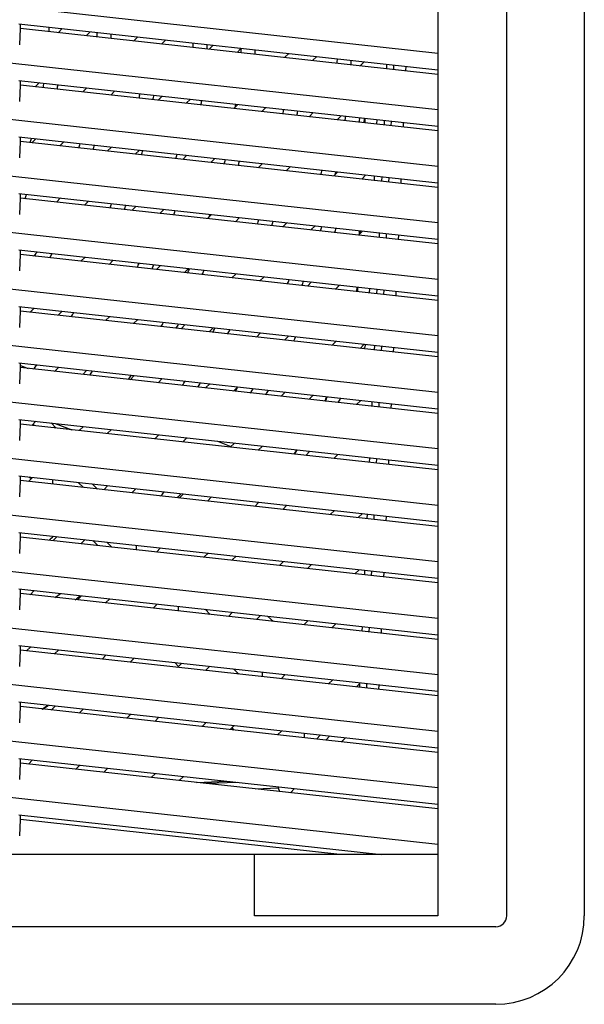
# Model space of a CAD drawing. Header units: inches. Extents: x 0 to 56.7, y 0 to 36.7.
# Tile 8 of 22: x 22.2 to 25.8, y 11.4 to 17.8. Entities that reach past the tile are written whole.
import ezdxf

# ---------------------------------------------------------------- set-up
doc = ezdxf.new("R2010")
doc.units = ezdxf.units.IN
doc.header["$LTSCALE"] = 3.116667
doc.header["$MEASUREMENT"] = 0
doc.layers.get('0').update_dxf_attribs({"linetype": 'CONTINUOUS'})

msp = doc.modelspace()

# ---------------------------------------------------------------- linework, layer by layer
at = {"color": 6, "linetype": 'Continuous'}
for p, q in [((25.3418, 11.9855), (25.3418, 23.639)), ((25.842, 23.639), (25.842, 11.9855)), ((24.8971, 23.2453), (24.8971, 11.9855)), ((24.8971, 17.5432), (19.4444, 18.1403)), ((24.8971, 17.179), (19.4444, 17.7762)), ((22.1957, 17.7338), (24.8971, 17.4379)), ((22.2059, 17.7031), (22.2059, 17.7338)), ((22.2012, 17.5981), (22.2059, 17.7031)), ((24.8971, 17.4084), (22.2059, 17.7031)), ((22.4489, 17.6765), (22.4755, 17.7031)), ((22.6561, 17.6834), (22.6295, 17.6567)), ((22.9356, 17.6232), (22.9622, 17.6498)), ((23.1429, 17.6301), (23.1163, 17.6034)), ((23.4224, 17.5699), (23.449, 17.5965)), ((23.6296, 17.5767), (23.603, 17.5501)), ((23.9091, 17.5166), (23.9358, 17.5432)), ((24.1164, 17.5234), (24.0898, 17.4968)), ((24.3959, 17.4633), (24.4225, 17.4899)), ((24.5674, 17.474), (24.5661, 17.4447)), ((24.6131, 17.4395), (24.6144, 17.4689)), ((24.6915, 17.4309), (24.6928, 17.4603)), ((24.8971, 16.8148), (19.4444, 17.412)), ((22.1957, 17.3696), (24.8971, 17.0738)), ((22.2012, 17.2339), (22.2059, 17.339)), ((22.2059, 17.339), (22.2059, 17.3696)), ((24.8971, 17.0442), (22.2059, 17.339)), ((22.3279, 17.3551), (22.3013, 17.3285)), ((22.6074, 17.295), (22.634, 17.3216)), ((22.8147, 17.3018), (22.788, 17.2752)), ((23.0942, 17.2417), (23.1208, 17.2683)), ((23.3014, 17.2485), (23.2748, 17.2219)), ((23.5809, 17.1884), (23.6075, 17.215)), ((23.7882, 17.1952), (23.7616, 17.1686)), ((24.0677, 17.1351), (24.0943, 17.1617)), ((24.2749, 17.1419), (24.2483, 17.1153)), ((24.4233, 17.0961), (24.4245, 17.1255)), ((24.4273, 17.1252), (24.426, 17.0958)), ((24.5044, 17.0872), (24.5057, 17.1166)), ((24.5516, 17.1116), (24.5503, 17.0822)), ((24.5972, 17.0771), (24.5985, 17.1065)), ((24.6757, 17.0685), (24.677, 17.0979)), ((24.8971, 16.4506), (19.4444, 17.0478)), ((22.1957, 17.0054), (24.8971, 16.7096)), ((22.2012, 16.8698), (22.2059, 16.9748)), ((22.2059, 16.9748), (22.2059, 17.0054)), ((24.8971, 16.6801), (22.2059, 16.9748)), ((22.2792, 16.9668), (22.3058, 16.9934)), ((22.4864, 16.9736), (22.4598, 16.947)), ((22.7659, 16.9135), (22.7925, 16.9401)), ((22.9732, 16.9203), (22.9466, 16.8937)), ((23.2527, 16.8602), (23.2793, 16.8868)), ((23.46, 16.867), (23.4333, 16.8404)), ((23.7395, 16.8068), (23.7661, 16.8335)), ((23.9467, 16.8137), (23.9201, 16.7871)), ((24.2262, 16.7535), (24.2528, 16.7801)), ((24.4335, 16.7604), (24.4069, 16.7337)), ((24.4886, 16.7248), (24.4899, 16.7542)), ((24.5358, 16.7492), (24.5345, 16.7198)), ((24.5814, 16.7146), (24.5827, 16.744)), ((24.6599, 16.706), (24.6611, 16.7354)), ((24.8971, 16.0865), (19.4444, 16.6836)), ((22.1957, 16.6413), (24.8971, 16.3454)), ((22.2059, 16.6106), (22.2059, 16.6413)), ((22.2012, 16.5056), (22.2059, 16.6106)), ((24.8971, 16.3159), (22.2059, 16.6106)), ((22.4377, 16.5852), (22.4643, 16.6118)), ((22.645, 16.5921), (22.6184, 16.5655)), ((22.9245, 16.5319), (22.9511, 16.5585)), ((23.1317, 16.5388), (23.1051, 16.5121)), ((23.4112, 16.4786), (23.4378, 16.5052)), ((23.6185, 16.4854), (23.5919, 16.4588)), ((23.898, 16.4253), (23.9246, 16.4519)), ((24.1053, 16.4321), (24.0786, 16.4055)), ((24.3848, 16.372), (24.4114, 16.3986)), ((24.392, 16.3792), (24.3929, 16.4006)), ((24.3956, 16.4003), (24.3948, 16.3821)), ((24.5199, 16.3867), (24.5187, 16.3573)), ((24.5656, 16.3522), (24.5669, 16.3816)), ((24.8971, 15.7223), (19.4444, 16.3195)), ((24.644, 16.3436), (24.6453, 16.373)), ((22.1957, 16.2771), (24.8971, 15.9812)), ((22.2012, 16.1414), (22.2059, 16.2464)), ((22.2059, 16.2464), (22.2059, 16.2771)), ((24.8971, 15.9517), (22.2059, 16.2464)), ((22.3167, 16.2638), (22.2901, 16.2372)), ((22.5962, 16.2037), (22.6228, 16.2303)), ((22.8035, 16.2105), (22.7769, 16.1839)), ((23.083, 16.1504), (23.1096, 16.177)), ((23.2903, 16.1572), (23.2637, 16.1306)), ((23.5698, 16.0971), (23.5964, 16.1237)), ((23.777, 16.1039), (23.7504, 16.0773)), ((24.0565, 16.0438), (24.0831, 16.0704)), ((24.2638, 16.0506), (24.2372, 16.024)), ((24.3758, 16.0088), (24.3771, 16.0382)), ((24.3798, 16.0379), (24.3785, 16.0085)), ((24.457, 15.9999), (24.4582, 16.0293)), ((24.5041, 16.0243), (24.5028, 15.9949)), ((24.5498, 15.9898), (24.5511, 16.0191)), ((24.6282, 15.9812), (24.6295, 16.0105)), ((24.8971, 15.3581), (19.4444, 15.9553)), ((22.1957, 15.9129), (24.8971, 15.6171)), ((22.2012, 15.7772), (22.2059, 15.8823)), ((22.2059, 15.8823), (22.2059, 15.9129)), ((24.8971, 15.5875), (22.2059, 15.8823)), ((22.268, 15.8755), (22.2946, 15.9021)), ((22.4753, 15.8823), (22.4487, 15.8557)), ((22.7548, 15.8222), (22.7814, 15.8488)), ((22.962, 15.829), (22.9354, 15.8024)), ((23.2415, 15.7689), (23.2682, 15.7955)), ((23.4488, 15.7757), (23.4222, 15.7491)), ((23.7283, 15.7155), (23.7549, 15.7422)), ((23.9356, 15.7224), (23.909, 15.6958)), ((24.2151, 15.6622), (24.2417, 15.6888)), ((24.4223, 15.6691), (24.3957, 15.6425)), ((24.4883, 15.6618), (24.487, 15.6325)), ((24.5339, 15.6273), (24.5352, 15.6567)), ((24.6124, 15.6187), (24.6137, 15.6481)), ((24.8971, 14.994), (19.4444, 15.5911)), ((22.1957, 15.5487), (24.8971, 15.2529)), ((22.2059, 15.5181), (22.2059, 15.5487)), ((22.2012, 15.4131), (22.2059, 15.5181)), ((24.8971, 15.2234), (22.2059, 15.5181)), ((22.4265, 15.4939), (22.4532, 15.5205)), ((22.6338, 15.5008), (22.6072, 15.4742)), ((22.9133, 15.4406), (22.9399, 15.4672)), ((23.1206, 15.4475), (23.094, 15.4208)), ((23.4001, 15.3873), (23.4267, 15.4139)), ((23.6073, 15.3941), (23.5807, 15.3675)), ((23.8868, 15.334), (23.9135, 15.3606)), ((24.0941, 15.3408), (24.0675, 15.3142)), ((24.3736, 15.2807), (24.4002, 15.3073)), ((24.4725, 15.2994), (24.4712, 15.27)), ((24.5181, 15.2649), (24.5194, 15.2943)), ((24.5966, 15.2563), (24.5978, 15.2857)), ((24.8971, 14.6298), (19.4444, 15.227)), ((22.1957, 15.1846), (24.8971, 14.8887)), ((22.2059, 15.1539), (22.2059, 15.1846)), ((22.3056, 15.1725), (22.279, 15.1459)), ((22.2012, 15.0489), (22.2059, 15.1539)), ((24.8971, 14.8592), (22.2059, 15.1539)), ((22.2933, 15.1444), (22.2853, 15.1523)), ((22.4039, 15.1618), (22.4371, 15.1286)), ((22.5851, 15.1124), (22.6117, 15.139)), ((22.7924, 15.1192), (22.7657, 15.0926)), ((23.0719, 15.0591), (23.0985, 15.0857)), ((23.2791, 15.0659), (23.2525, 15.0393)), ((23.5586, 15.0058), (23.5852, 15.0324)), ((23.7659, 15.0126), (23.7393, 14.986)), ((24.0454, 14.9525), (24.072, 14.9791)), ((24.2526, 14.9593), (24.226, 14.9327)), ((24.4566, 14.937), (24.4554, 14.9076)), ((24.5023, 14.9024), (24.5036, 14.9318)), ((24.5807, 14.8938), (24.582, 14.9232)), ((24.8971, 14.2656), (19.4444, 14.8628)), ((22.1957, 14.8204), (24.8971, 14.5245)), ((22.2012, 14.6847), (22.2059, 14.7898)), ((22.2059, 14.7898), (22.2059, 14.8204)), ((24.8971, 14.495), (22.2059, 14.7898)), ((22.2569, 14.7842), (22.2835, 14.8108)), ((22.2742, 14.8015), (22.2626, 14.8131)), ((22.4148, 14.7669), (22.4148, 14.7964)), ((22.5784, 14.7785), (22.6116, 14.7453)), ((22.7022, 14.7354), (22.6691, 14.7686)), ((22.7436, 14.7309), (22.7702, 14.7575)), ((22.9509, 14.7377), (22.9243, 14.7111)), ((23.2304, 14.6776), (23.257, 14.7042)), ((23.4377, 14.6844), (23.411, 14.6578)), ((23.7172, 14.6242), (23.7438, 14.6509)), ((23.9244, 14.6311), (23.8978, 14.6045)), ((24.2039, 14.5709), (24.2305, 14.5975)), ((24.4112, 14.5778), (24.3846, 14.5512)), ((24.4408, 14.5745), (24.4395, 14.5451)), ((24.4865, 14.54), (24.4878, 14.5694)), ((24.5649, 14.5314), (24.5662, 14.5608)), ((24.8971, 13.9014), (19.4444, 14.4986)), ((22.1957, 14.4562), (24.8971, 14.1604)), ((22.2012, 14.3206), (22.2059, 14.4256)), ((22.2059, 14.4256), (22.2059, 14.4562)), ((24.8971, 14.1308), (22.2059, 14.4256)), ((22.4154, 14.4026), (22.442, 14.4293)), ((22.6227, 14.4095), (22.5961, 14.3829)), ((22.7048, 14.3709), (22.6716, 14.4041)), ((22.7954, 14.361), (22.7623, 14.3942)), ((22.9549, 14.3436), (22.9549, 14.3731)), ((23.1094, 14.3562), (23.0828, 14.3295)), ((23.3889, 14.296), (23.4155, 14.3226)), ((23.5962, 14.3028), (23.5696, 14.2762)), ((23.8757, 14.2427), (23.9023, 14.2693)), ((24.083, 14.2495), (24.0563, 14.2229)), ((24.3625, 14.1894), (24.3891, 14.216)), ((24.425, 14.2121), (24.4237, 14.1827)), ((24.4706, 14.1776), (24.4719, 14.2069)), ((24.5491, 14.169), (24.5504, 14.1983)), ((24.8971, 13.5373), (19.4444, 14.1344)), ((22.1957, 14.092), (24.8971, 13.7962)), ((22.2059, 14.0614), (22.2059, 14.092)), ((22.2012, 13.9564), (22.2059, 14.0614)), ((24.8971, 13.7667), (22.2059, 14.0614)), ((22.2944, 14.0812), (22.2678, 14.0546)), ((22.5739, 14.0211), (22.6005, 14.0477)), ((22.7812, 14.0279), (22.7546, 14.0013)), ((23.0607, 13.9678), (23.0873, 13.9944)), ((23.2249, 13.9498), (23.2249, 13.9793)), ((23.3963, 13.9606), (23.4295, 13.9274)), ((23.5475, 13.9145), (23.5741, 13.9411)), ((23.7547, 13.9213), (23.7281, 13.8947)), ((23.7984, 13.9165), (23.8368, 13.8828)), ((24.0342, 13.8612), (24.0608, 13.8878)), ((24.2415, 13.868), (24.2149, 13.8414)), ((24.4092, 13.8496), (24.4079, 13.8203)), ((24.4548, 13.8151), (24.4561, 13.8445)), ((24.5333, 13.8065), (24.5345, 13.8359)), ((24.8971, 13.1731), (19.4444, 13.7703)), ((22.1957, 13.7279), (24.8971, 13.432)), ((22.2059, 13.6972), (22.2059, 13.7279)), ((22.2457, 13.6929), (22.2723, 13.7195)), ((22.2012, 13.5922), (22.2059, 13.6972)), ((24.8971, 13.4025), (22.2059, 13.6972)), ((22.453, 13.6997), (22.4264, 13.6731)), ((22.7325, 13.6396), (22.7591, 13.6662)), ((22.9397, 13.6464), (22.9131, 13.6198)), ((23.2006, 13.6178), (23.224, 13.591)), ((23.2192, 13.5863), (23.2458, 13.6129)), ((23.4265, 13.5931), (23.3999, 13.5665)), ((23.6134, 13.5431), (23.5802, 13.5763)), ((23.765, 13.556), (23.765, 13.5265)), ((23.9133, 13.5398), (23.8867, 13.5132)), ((24.1928, 13.4796), (24.2194, 13.5063)), ((24.393, 13.4794), (24.3734, 13.4599)), ((24.3933, 13.4872), (24.3921, 13.4578)), ((24.439, 13.4527), (24.4403, 13.4821)), ((24.5174, 13.4441), (24.5187, 13.4735)), ((24.8971, 12.8089), (19.4444, 13.4061)), ((22.1957, 13.3637), (24.8971, 13.0679)), ((22.2012, 13.228), (22.2059, 13.3331)), ((22.2059, 13.3331), (22.2059, 13.3637)), ((24.8971, 13.0383), (22.2059, 13.3331)), ((22.4042, 13.3113), (22.4309, 13.338)), ((22.6115, 13.3182), (22.5849, 13.2916)), ((22.891, 13.258), (22.9176, 13.2846)), ((23.0983, 13.2649), (23.0717, 13.2382)), ((23.3778, 13.2047), (23.4044, 13.2313)), ((23.585, 13.2115), (23.5584, 13.1849)), ((23.57, 13.1965), (23.5825, 13.1823)), ((23.8645, 13.1514), (23.8912, 13.178)), ((24.035, 13.1623), (24.035, 13.1327)), ((24.1416, 13.1506), (24.115, 13.124)), ((24.1753, 13.1174), (24.2019, 13.144)), ((24.2756, 13.1064), (24.3022, 13.133)), ((24.8971, 12.4447), (19.4444, 13.0419)), ((22.1957, 12.9995), (24.8971, 12.7037)), ((22.2012, 12.8639), (22.2059, 12.9689)), ((22.2059, 12.9689), (22.2059, 12.9995)), ((24.8971, 12.6742), (22.2059, 12.9689)), ((22.2833, 12.9899), (22.2567, 12.9633)), ((22.5628, 12.9298), (22.5894, 12.9564)), ((22.7701, 12.9366), (22.7434, 12.91)), ((23.0495, 12.8765), (23.0762, 12.9031)), ((23.2568, 12.8833), (23.2302, 12.8567)), ((23.3408, 12.8446), (23.5336, 12.853)), ((23.6047, 12.8452), (23.4086, 12.8372)), ((23.5564, 12.8432), (23.5629, 12.8498)), ((23.7219, 12.8029), (23.8667, 12.8088)), ((23.8667, 12.8088), (23.8736, 12.8158)), ((23.8667, 12.8088), (23.8767, 12.7859)), ((23.9474, 12.7782), (23.974, 12.8048)), ((22.1957, 12.6354), (24.5347, 12.3792)), ((22.2059, 12.6047), (22.2059, 12.6354)), ((22.2012, 12.4997), (22.2059, 12.6047)), ((24.2651, 12.3792), (22.2059, 12.6047)), ((24.8971, 12.3792), (13.9916, 12.3792)), ((23.716, 11.9855), (23.716, 12.3792)), ((24.8971, 11.9855), (23.716, 11.9855)), ((25.2712, 11.9149), (13.6176, 11.9149)), ((25.2712, 11.4146), (13.6176, 11.4146))]:
    msp.add_line(p, q, dxfattribs=at)
at = {"color": 7, "linetype": 'Continuous'}
for p, q in [((22.2059, 15.5318), (22.256, 15.5126)), ((22.4305, 15.1589), (22.5381, 15.1175)), ((23.4758, 15.0444), (23.5635, 15.0107))]:
    msp.add_line(p, q, dxfattribs=at)
at = {"color": 6, "linetype": 'Continuous'}
for centre, radius, start, end in [((19.4444, 17.8123), 2.9488, 357.48895, 358.06079), ((19.4444, 17.8123), 3.2598, 357.13148, 357.64882), ((19.4444, 17.8123), 3.3504, 357.03995, 357.54331), ((19.4444, 17.8123), 3.8819, 356.5888, 357.02324), ((19.4444, 17.8123), 3.9724, 356.52362, 356.94819), ((19.4444, 17.8123), 4.1929, 356.37747, 356.76773), ((19.4444, 17.8123), 4.2835, 356.3218, 356.71555), ((19.4444, 17.8123), 4.815, 356.03703, 356.38721), ((19.4444, 17.8123), 4.9055, 355.99482, 356.33841), ((19.4444, 17.8123), 2.9488, 350.44616, 351.01872), ((19.4444, 17.8123), 3.0394, 350.5449, 351.10008), ((19.4444, 17.8123), 3.5709, 351.02246, 351.49476), ((19.4444, 17.8123), 3.6614, 351.09009, 351.55053), ((19.4444, 17.8123), 3.8819, 351.24156, 351.35979), ((19.4444, 17.8123), 3.9724, 351.29822, 351.72268), ((19.4444, 17.8123), 4.1929, 351.58952, 351.8295), ((19.4444, 17.8123), 4.5039, 351.58811, 351.96213), ((19.4444, 17.8123), 4.5945, 351.63081, 351.99736), ((19.4444, 17.8123), 4.9055, 351.76492, 352.10846), ((19.4444, 17.8123), 2.9488, 343.35231, 343.93069), ((19.4444, 17.8123), 3.2598, 344.35389, 344.87597), ((19.4444, 17.8123), 3.3504, 344.60958, 345.11755), ((19.4444, 17.8123), 3.6614, 345.39151, 345.85633), ((19.4444, 17.8123), 3.8819, 345.8699, 346.30832), ((19.4444, 17.8123), 4.1929, 346.45805, 346.86323), ((19.4444, 17.8123), 4.2835, 346.61326, 347.00988), ((19.4444, 17.8123), 4.815, 347.40515, 347.75746), ((19.4444, 17.8123), 4.9055, 347.63087, 347.8688), ((19.4444, 17.8123), 3.0394, 336.63743, 337.22104), ((19.4444, 17.8123), 3.5709, 339.24799, 339.73151), ((19.4444, 17.8123), 3.6614, 339.61216, 340.08373), ((19.4444, 17.8123), 3.9724, 340.73918, 341.17233), ((19.4444, 17.8123), 4.1929, 341.56003, 341.8432), ((19.4444, 17.8123), 4.5039, 342.29587, 342.67791), ((19.4444, 17.8123), 4.5945, 342.52517, 342.89968), ((19.4444, 17.8123), 4.9055, 343.2456, 343.59533), ((19.4444, 17.8123), 3.2598, 331.07777, 331.3588), ((19.4444, 17.8123), 3.3504, 331.7196, 332.2596), ((19.4444, 17.8123), 3.8819, 334.8676, 335.3215), ((19.4444, 17.8123), 3.9724, 335.31798, 335.76222), ((19.4444, 17.8123), 4.1929, 336.3135, 336.73136), ((19.4444, 17.8123), 4.2835, 336.69146, 337.10049), ((19.4444, 17.8123), 4.815, 338.62156, 338.98368), ((19.4444, 17.8123), 4.9055, 338.90757, 339.26301), ((19.4444, 17.8123), 3.6614, 327.50712, 328.0178), ((19.4444, 17.8123), 4.1929, 331.04794, 331.48494), ((19.4444, 17.8123), 4.2835, 331.55565, 331.97445), ((19.4444, 17.8123), 4.5039, 332.6857, 333.084), ((19.4444, 17.8123), 4.5945, 333.1184, 333.50886), ((19.4448, 17.812), 5.4305, 336.41384, 336.74074), ((19.4444, 17.8123), 3.6614, 321.00585, 321.55685), ((19.4444, 17.8123), 3.9724, 323.84395, 324.32588), ((19.4444, 17.8123), 4.1929, 325.55333, 326.00992), ((19.4444, 17.8123), 4.5039, 327.66596, 328.07615), ((19.4444, 17.8123), 4.5945, 328.21129, 328.61341), ((19.4444, 17.8123), 4.815, 329.46059, 329.77706), ((19.4444, 17.8123), 4.9055, 329.93347, 330.30624), ((19.4448, 17.812), 5.3491, 332.01905, 332.35719), ((19.4448, 17.812), 5.3518, 332.03077, 332.36872), ((19.4448, 17.812), 5.4305, 332.36092, 332.69376), ((19.4444, 17.8123), 4.9055, 325.5652, 325.61169), ((19.4448, 17.812), 5.3491, 327.78423, 328.13071), ((19.4448, 17.812), 5.3518, 327.79845, 328.14475), ((19.4444, 17.8123), 4.815, 319.5653, 319.99092), ((19.4444, 17.8123), 4.9055, 320.28906, 320.70681), ((19.4444, 17.8123), 4.5039, 310.84772, 311.34498), ((19.4444, 17.8123), 4.815, 308.33508, 308.84329), ((19.4444, 17.8123), 4.9055, 309.4111, 309.87739), ((19.4446, 17.8119), 5.349, 302.83285, 303.31907), ((19.4446, 17.8119), 5.3518, 302.86812, 303.3541), ((25.2712, 11.9855), 0.5709, 270, 360), ((25.2712, 11.9855), 0.0706, 270, 359.99992)]:
    msp.add_arc(centre, radius, start, end, dxfattribs=at)
at = {"color": 7, "linetype": 'Continuous'}
for start, end in [(351.8011, 352.13782), (343.44267, 343.78347), (334.85362, 335.21241), (330.39631, 330.76479)]:
    msp.add_arc((19.4444, 17.8123), 4.997, start, end, dxfattribs=at)

doc.saveas('drawing.dxf')
